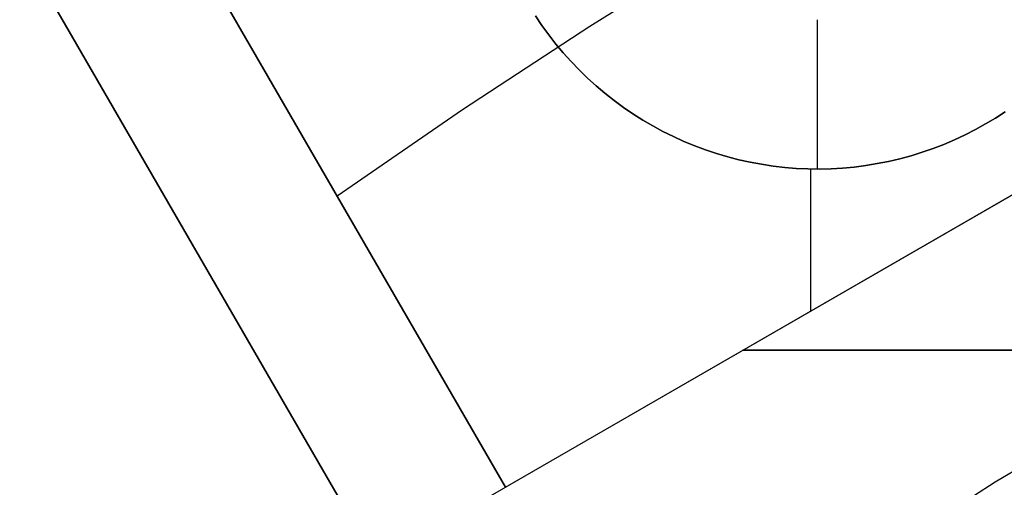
# Model space of a CAD drawing. Header units: millimetres. Extents: x 7986 to 9191, y -11326 to -10283.
# Tile 176 of 256: x 8531.53 to 8544.71, y -10594.47 to -10588.2. Entities that reach past the tile are written whole.
import ezdxf

# ---------------------------------------------------------------- set-up
doc = ezdxf.new("R2010")
doc.units = ezdxf.units.MM
doc.layers.add('BLANCO METALICO', color=7, linetype='Continuous', true_color=0xededed)
doc.layers.add('color', color=7, linetype='Continuous')

msp = doc.modelspace()

# ---------------------------------------------------------------- linework, layer by layer
at = {"layer": 'BLANCO METALICO'}
for p, q in [((8553.623, -10585.467, 156.581), (8536.302, -10595.467, 156.581)), ((8538.035, -10594.467, 159.581), (8533.267, -10586.209, 159.581)), ((8533.267, -10586.209, 162.081), (8538.035, -10594.467, 162.081)), ((8538.035, -10594.467, 160.831), (8533.267, -10586.209, 160.831)), ((8538.035, -10594.467, 159.581), (8551.891, -10586.467, 159.581)), ((8531.534, -10587.209, 159.581), (8536.302, -10595.467, 159.581)), ((8536.302, -10595.467, 162.081), (8531.534, -10587.209, 162.081)), ((8531.534, -10587.209, 156.581), (8536.302, -10595.467, 156.581)), ((8531.534, -10587.209, 160.831), (8536.302, -10595.467, 160.831)), ((8531.534, -10587.209, 158.081), (8536.302, -10595.467, 158.081)), ((8540.897, -10587.215, 159.581), (8539.167, -10588.293, 159.581)), ((8538.524, -10588.281, 156.581), (8538.437, -10588.153, 156.581)), ((8538.437, -10588.153, 146.581), (8538.524, -10588.281, 146.581)), ((8538.524, -10588.281, 151.581), (8538.437, -10588.153, 151.581)), ((8542.213, -10590.204, 146.581), (8542.213, -10588.204, 146.581)), ((8539.167, -10588.293, 159.581), (8537.462, -10589.411, 159.581)), ((8538.615, -10588.407, 156.581), (8538.524, -10588.281, 156.581)), ((8538.524, -10588.281, 146.581), (8538.615, -10588.407, 146.581)), ((8538.615, -10588.407, 151.581), (8538.524, -10588.281, 151.581)), ((8538.711, -10588.53, 156.581), (8538.615, -10588.407, 156.581)), ((8538.615, -10588.407, 146.581), (8538.711, -10588.53, 146.581)), ((8538.711, -10588.53, 151.581), (8538.615, -10588.407, 151.581)), ((8538.81, -10588.649, 156.581), (8538.711, -10588.53, 156.581)), ((8538.711, -10588.53, 146.581), (8538.81, -10588.649, 146.581)), ((8538.81, -10588.649, 151.581), (8538.711, -10588.53, 151.581)), ((8538.914, -10588.765, 156.581), (8538.81, -10588.649, 156.581)), ((8538.81, -10588.649, 146.581), (8538.914, -10588.765, 146.581)), ((8538.914, -10588.765, 151.581), (8538.81, -10588.649, 151.581)), ((8539.022, -10588.877, 156.581), (8538.914, -10588.765, 156.581)), ((8538.914, -10588.765, 146.581), (8539.022, -10588.877, 146.581)), ((8539.022, -10588.877, 151.581), (8538.914, -10588.765, 151.581)), ((8539.133, -10588.985, 156.581), (8539.022, -10588.877, 156.581)), ((8539.022, -10588.877, 146.581), (8539.133, -10588.985, 146.581)), ((8539.133, -10588.985, 151.581), (8539.022, -10588.877, 151.581)), ((8539.248, -10589.089, 156.581), (8539.133, -10588.985, 156.581)), ((8539.133, -10588.985, 146.581), (8539.248, -10589.089, 146.581)), ((8539.248, -10589.089, 151.581), (8539.133, -10588.985, 151.581)), ((8539.367, -10589.19, 156.581), (8539.248, -10589.089, 156.581)), ((8539.248, -10589.089, 146.581), (8539.367, -10589.19, 146.581)), ((8539.367, -10589.19, 151.581), (8539.248, -10589.089, 151.581)), ((8539.489, -10589.286, 156.581), (8539.367, -10589.19, 156.581)), ((8539.367, -10589.19, 146.581), (8539.489, -10589.286, 146.581)), ((8539.489, -10589.286, 151.581), (8539.367, -10589.19, 151.581)), ((8539.614, -10589.378, 156.581), (8539.489, -10589.286, 156.581)), ((8539.489, -10589.286, 146.581), (8539.614, -10589.378, 146.581)), ((8539.614, -10589.378, 151.581), (8539.489, -10589.286, 151.581)), ((8537.462, -10589.411, 159.581), (8535.784, -10590.569, 159.581)), ((8539.742, -10589.465, 156.581), (8539.614, -10589.378, 156.581)), ((8539.614, -10589.378, 146.581), (8539.742, -10589.465, 146.581)), ((8539.742, -10589.465, 151.581), (8539.614, -10589.378, 151.581)), ((8544.596, -10589.521, 156.581), (8544.726, -10589.436, 156.581)), ((8544.596, -10589.521, 146.581), (8544.726, -10589.436, 146.581)), ((8544.726, -10589.436, 151.581), (8544.596, -10589.521, 151.581)), ((8539.874, -10589.548, 156.581), (8539.742, -10589.465, 156.581)), ((8539.742, -10589.465, 146.581), (8539.874, -10589.548, 146.581)), ((8539.874, -10589.548, 151.581), (8539.742, -10589.465, 151.581)), ((8540.008, -10589.627, 156.581), (8539.874, -10589.548, 156.581)), ((8539.874, -10589.548, 146.581), (8540.008, -10589.627, 146.581)), ((8540.008, -10589.627, 151.581), (8539.874, -10589.548, 151.581)), ((8544.463, -10589.601, 156.581), (8544.596, -10589.521, 156.581)), ((8544.463, -10589.601, 146.581), (8544.596, -10589.521, 146.581)), ((8544.596, -10589.521, 151.581), (8544.463, -10589.601, 151.581)), ((8540.144, -10589.7, 156.581), (8540.008, -10589.627, 156.581)), ((8540.008, -10589.627, 146.581), (8540.144, -10589.7, 146.581)), ((8540.144, -10589.7, 151.581), (8540.008, -10589.627, 151.581)), ((8540.284, -10589.769, 156.581), (8540.144, -10589.7, 156.581)), ((8540.144, -10589.7, 146.581), (8540.284, -10589.769, 146.581)), ((8540.284, -10589.769, 151.581), (8540.144, -10589.7, 151.581)), ((8544.327, -10589.676, 156.581), (8544.188, -10589.747, 156.581)), ((8544.188, -10589.747, 146.581), (8544.327, -10589.676, 146.581)), ((8544.327, -10589.676, 151.581), (8544.188, -10589.747, 151.581)), ((8544.463, -10589.601, 156.581), (8544.327, -10589.676, 156.581)), ((8544.327, -10589.676, 146.581), (8544.463, -10589.601, 146.581)), ((8544.463, -10589.601, 151.581), (8544.327, -10589.676, 151.581)), ((8544.463, -10589.601, 146.581), (8544.463, -10589.601, 156.581)), ((8540.425, -10589.834, 156.581), (8540.284, -10589.769, 156.581)), ((8540.284, -10589.769, 146.581), (8540.425, -10589.834, 146.581)), ((8540.425, -10589.834, 151.581), (8540.284, -10589.769, 151.581)), ((8544.048, -10589.813, 156.581), (8543.905, -10589.874, 156.581)), ((8543.905, -10589.874, 146.581), (8544.048, -10589.813, 146.581)), ((8544.048, -10589.813, 151.581), (8543.905, -10589.874, 151.581)), ((8544.188, -10589.747, 156.581), (8544.048, -10589.813, 156.581)), ((8544.048, -10589.813, 146.581), (8544.188, -10589.747, 146.581)), ((8544.188, -10589.747, 151.581), (8544.048, -10589.813, 151.581)), ((8540.569, -10589.893, 156.581), (8540.425, -10589.834, 156.581)), ((8540.425, -10589.834, 146.581), (8540.569, -10589.893, 146.581)), ((8540.569, -10589.893, 151.581), (8540.425, -10589.834, 151.581)), ((8540.714, -10589.947, 156.581), (8540.569, -10589.893, 156.581)), ((8540.569, -10589.893, 146.581), (8540.714, -10589.947, 146.581)), ((8540.714, -10589.947, 151.581), (8540.569, -10589.893, 151.581)), ((8540.862, -10589.996, 156.581), (8540.714, -10589.947, 156.581)), ((8540.714, -10589.947, 146.581), (8540.862, -10589.996, 146.581)), ((8540.862, -10589.996, 151.581), (8540.714, -10589.947, 151.581)), ((8543.76, -10589.93, 156.581), (8543.613, -10589.98, 156.581)), ((8543.613, -10589.98, 146.581), (8543.76, -10589.93, 146.581)), ((8543.76, -10589.93, 151.581), (8543.613, -10589.98, 151.581)), ((8543.905, -10589.874, 156.581), (8543.76, -10589.93, 156.581)), ((8543.76, -10589.93, 146.581), (8543.905, -10589.874, 146.581)), ((8543.905, -10589.874, 151.581), (8543.76, -10589.93, 151.581)), ((8541.011, -10590.04, 156.581), (8540.862, -10589.996, 156.581)), ((8540.862, -10589.996, 146.581), (8541.011, -10590.04, 146.581)), ((8541.011, -10590.04, 151.581), (8540.862, -10589.996, 151.581)), ((8541.161, -10590.079, 156.581), (8541.011, -10590.04, 156.581)), ((8541.011, -10590.04, 146.581), (8541.161, -10590.079, 146.581)), ((8541.161, -10590.079, 151.581), (8541.011, -10590.04, 151.581)), ((8541.313, -10590.113, 156.581), (8541.161, -10590.079, 156.581)), ((8541.161, -10590.079, 146.581), (8541.313, -10590.113, 146.581)), ((8541.313, -10590.113, 151.581), (8541.161, -10590.079, 151.581)), ((8543.315, -10590.067, 156.581), (8543.164, -10590.102, 156.581)), ((8543.164, -10590.102, 146.581), (8543.315, -10590.067, 146.581)), ((8543.315, -10590.067, 151.581), (8543.164, -10590.102, 151.581)), ((8543.465, -10590.026, 156.581), (8543.315, -10590.067, 156.581)), ((8543.315, -10590.067, 146.581), (8543.465, -10590.026, 146.581)), ((8543.465, -10590.026, 151.581), (8543.315, -10590.067, 151.581)), ((8543.613, -10589.98, 156.581), (8543.465, -10590.026, 156.581)), ((8543.465, -10590.026, 146.581), (8543.613, -10589.98, 146.581)), ((8543.613, -10589.98, 151.581), (8543.465, -10590.026, 151.581)), ((8541.465, -10590.141, 156.581), (8541.313, -10590.113, 156.581)), ((8541.313, -10590.113, 146.581), (8541.465, -10590.141, 146.581)), ((8541.465, -10590.141, 151.581), (8541.313, -10590.113, 151.581)), ((8541.619, -10590.165, 156.581), (8541.465, -10590.141, 156.581)), ((8541.465, -10590.141, 146.581), (8541.619, -10590.165, 146.581)), ((8541.619, -10590.165, 151.581), (8541.465, -10590.141, 151.581)), ((8541.773, -10590.182, 156.581), (8541.619, -10590.165, 156.581)), ((8541.619, -10590.165, 146.581), (8541.773, -10590.182, 146.581)), ((8541.773, -10590.182, 151.581), (8541.619, -10590.165, 151.581)), ((8541.928, -10590.195, 156.581), (8541.773, -10590.182, 156.581)), ((8541.773, -10590.182, 146.581), (8541.928, -10590.195, 146.581)), ((8541.928, -10590.195, 151.581), (8541.773, -10590.182, 151.581)), ((8542.083, -10590.202, 156.581), (8541.928, -10590.195, 156.581)), ((8541.928, -10590.195, 146.581), (8542.083, -10590.202, 146.581)), ((8542.083, -10590.202, 151.581), (8541.928, -10590.195, 151.581)), ((8542.239, -10590.204, 156.581), (8542.083, -10590.202, 156.581)), ((8542.083, -10590.202, 146.581), (8542.239, -10590.204, 146.581)), ((8542.239, -10590.204, 151.581), (8542.083, -10590.202, 151.581)), ((8542.121, -10592.108, 156.581), (8542.121, -10590.203, 156.581)), ((8542.394, -10590.2, 156.581), (8542.239, -10590.204, 156.581)), ((8542.239, -10590.204, 146.581), (8542.394, -10590.2, 146.581)), ((8542.394, -10590.2, 151.581), (8542.239, -10590.204, 151.581)), ((8542.549, -10590.191, 156.581), (8542.394, -10590.2, 156.581)), ((8542.394, -10590.2, 146.581), (8542.549, -10590.191, 146.581)), ((8542.549, -10590.191, 151.581), (8542.394, -10590.2, 151.581)), ((8542.704, -10590.177, 156.581), (8542.549, -10590.191, 156.581)), ((8542.549, -10590.191, 146.581), (8542.704, -10590.177, 146.581)), ((8542.704, -10590.177, 151.581), (8542.549, -10590.191, 151.581)), ((8542.858, -10590.157, 156.581), (8542.704, -10590.177, 156.581)), ((8542.704, -10590.177, 146.581), (8542.858, -10590.157, 146.581)), ((8542.858, -10590.157, 151.581), (8542.704, -10590.177, 151.581)), ((8543.011, -10590.132, 156.581), (8542.858, -10590.157, 156.581)), ((8542.858, -10590.157, 146.581), (8543.011, -10590.132, 146.581)), ((8543.011, -10590.132, 151.581), (8542.858, -10590.157, 151.581)), ((8543.164, -10590.102, 156.581), (8543.011, -10590.132, 156.581)), ((8543.011, -10590.132, 146.581), (8543.164, -10590.102, 146.581)), ((8543.164, -10590.102, 151.581), (8543.011, -10590.132, 151.581)), ((8535.651, -10590.338, 159.581), (8535.651, -10590.338, 162.081)), ((8533.918, -10591.338, 159.581), (8533.918, -10591.338, 162.081)), ((8533.918, -10591.338, 156.581), (8533.918, -10591.338, 159.581)), ((8541.213, -10592.632, 159.581), (8551.213, -10592.632, 159.581)), ((8551.213, -10592.632, 156.581), (8541.213, -10592.632, 156.581))]:
    msp.add_line(p, q, dxfattribs=at)
at = {"layer": 'color', "color": 254, "true_color": 0xcad1ee}
for p, q in [((8544.59, -10594.395, -7.252), (8547.081, -10592.923, -7.252)), ((8542.151, -10595.952, -7.252), (8544.59, -10594.395, -7.252))]:
    msp.add_line(p, q, dxfattribs=at)

doc.saveas('drawing.dxf')
